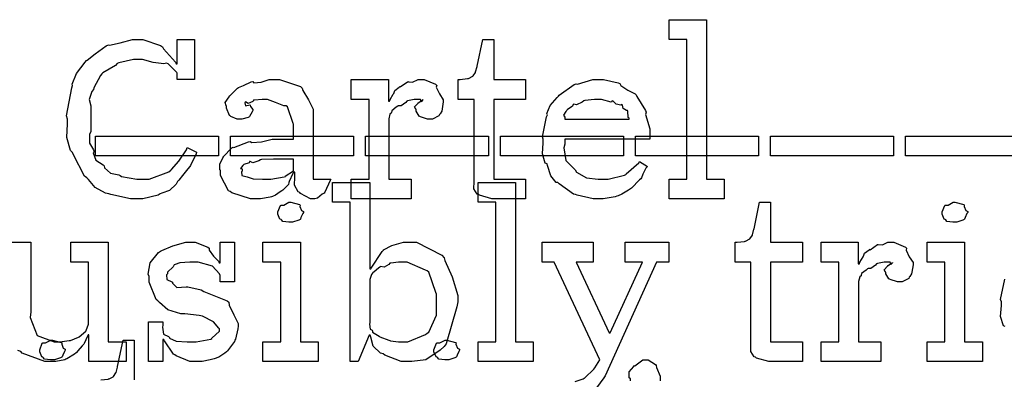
# Model space of a CAD drawing. Extents: x 0 to 8.5, y 0 to 11.
# Tile 64 of 256: x 2.313 to 2.999, y 2.878 to 3.129. Entities that reach past the tile are written whole.
import ezdxf

# ---------------------------------------------------------------- set-up
doc = ezdxf.new("R2010")
doc.units = 0
doc.layers.get('0').update_dxf_attribs({"linetype": 'CONTINUOUS'})

msp = doc.modelspace()

# ---------------------------------------------------------------- linework, layer by layer
at = {"color": 0}
for points in [[(2.76535, 3.01747), (2.77772, 3.01747), (2.77772, 3.11469), (2.76535, 3.11469), (2.76535, 3.12858), (2.79139, 3.12858), (2.79139, 3.01747), (2.80376, 3.01747), (2.80376, 3.00358), (2.76535, 3.00358), (2.76535, 3.01747)], [(2.3954, 3.00358), (2.39035, 3.00358), (2.37674, 3.00667), (2.37522, 3.00726), (2.37294, 3.00765), (2.36578, 3.01156), (2.36106, 3.01714), (2.36003, 3.01833), (2.35829, 3.01953), (2.35064, 3.03424), (2.35004, 3.03592), (2.34847, 3.03728), (2.34592, 3.04639), (2.34657, 3.05599), (2.34657, 3.05914), (2.34586, 3.06142), (2.34944, 3.08111), (2.35004, 3.08279), (2.34967, 3.08371), (2.35281, 3.09115), (2.35878, 3.09901), (2.35981, 3.10015), (2.36019, 3.10026), (2.36578, 3.10476), (2.37349, 3.1104), (2.375, 3.111), (2.37571, 3.11079), (2.38319, 3.11253), (2.39165, 3.11469), (2.39453, 3.11469), (2.39903, 3.11469), (2.41135, 3.11057), (2.41254, 3.10969), (2.41336, 3.10818), (2.42171, 3.09896), (2.4221, 3.09776), (2.42275, 3.09776), (2.42275, 3.11469), (2.4349, 3.11469), (2.4349, 3.08692), (2.42275, 3.08692), (2.42275, 3.09125), (2.42264, 3.09164), (2.41656, 3.09776), (2.41536, 3.09819), (2.41351, 3.09771), (2.40603, 3.09874), (2.39871, 3.10081), (2.39626, 3.10081), (2.39247, 3.10081), (2.38217, 3.09847), (2.38108, 3.09799), (2.37989, 3.09663), (2.3711, 3.09158), (2.37044, 3.09082), (2.36942, 3.08974), (2.3649, 3.08106), (2.36458, 3.07997), (2.36339, 3.07861), (2.36154, 3.07286), (2.36262, 3.06862), (2.36262, 3.06717), (2.36262, 3.05046), (2.36176, 3.04883), (2.36187, 3.04258), (2.36458, 3.03782), (2.36501, 3.03678), (2.36447, 3.03569), (2.36632, 3.03065), (2.37121, 3.02735), (2.37196, 3.02658), (2.37224, 3.02518), (2.37642, 3.0216), (2.38217, 3.02029), (2.38325, 3.01986), (2.38406, 3.01926), (2.39481, 3.01747), (2.39844, 3.01747), (2.40343, 3.01747), (2.41704, 3.02257), (2.4184, 3.02354), (2.41883, 3.02408), (2.42393, 3.02989), (2.42931, 3.03782), (2.4299, 3.03939), (2.43642, 3.03614), (2.43608, 3.03494), (2.43218, 3.02701), (2.43164, 3.02615), (2.43028, 3.02462), (2.4266, 3.01986), (2.42404, 3.0166), (2.42318, 3.01574), (2.42219, 3.01394), (2.41743, 3.00956), (2.41222, 3.00771), (2.41103, 3.00706), (2.40956, 3.00618), (2.39893, 3.00358), (2.3954, 3.00358)], [(2.64497, 3.00358), (2.64193, 3.00358), (2.63336, 3.00612), (2.63282, 3.00663), (2.63178, 3.00689), (2.62939, 3.01058), (2.62956, 3.01579), (2.62956, 3.01747), (2.62956, 3.07303), (2.61849, 3.07303), (2.61849, 3.08692), (2.62001, 3.08692), (2.62001, 3.08692), (2.62511, 3.08746), (2.62543, 3.08757), (2.62576, 3.08763), (2.62869, 3.08914), (2.6289, 3.08931), (2.6289, 3.08931), (2.63053, 3.09185), (2.63064, 3.09212), (2.63064, 3.09212), (2.63163, 3.09586), (2.63172, 3.09625), (2.63564, 3.11469), (2.64324, 3.11469), (2.64324, 3.08692), (2.66536, 3.08692), (2.66536, 3.07303), (2.64324, 3.07303), (2.64324, 3.01747), (2.66536, 3.01747), (2.66536, 3.00358), (2.66439, 3.00358), (2.66217, 3.00358), (2.66146, 3.00358), (2.66021, 3.00358), (2.65739, 3.00358), (2.65647, 3.00358), (2.65506, 3.00358), (2.65186, 3.00358), (2.65082, 3.00358), (2.64936, 3.00358), (2.64606, 3.00358), (2.64497, 3.00358)], [(2.47868, 3.00358), (2.47396, 3.00358), (2.46094, 3.00792), (2.45979, 3.00879), (2.45856, 3.00928), (2.45307, 3.02001), (2.45307, 3.02354), (2.45253, 3.02382), (2.45247, 3.02772), (2.45469, 3.03222), (2.45503, 3.03288), (2.45492, 3.03299), (2.46099, 3.03917), (2.46175, 3.03961), (2.46224, 3.03939), (2.47244, 3.04351), (2.47368, 3.04372), (2.47483, 3.04297), (2.48167, 3.04335), (2.48899, 3.04525), (2.49149, 3.04525), (2.50385, 3.04525), (2.50385, 3.05567), (2.50353, 3.05621), (2.49968, 3.06776), (2.49886, 3.06847), (2.49701, 3.06847), (2.49121, 3.07075), (2.48583, 3.07303), (2.4841, 3.07303), (2.4821, 3.07303), (2.47667, 3.07249), (2.47607, 3.07238), (2.47542, 3.07161), (2.47228, 3.07021), (2.47054, 3.07124), (2.47021, 3.07107), (2.47021, 3.07086), (2.46994, 3.07053), (2.47049, 3.06858), (2.47336, 3.06913), (2.47368, 3.0689), (2.47385, 3.06799), (2.47542, 3.06592), (2.47542, 3.06521), (2.47515, 3.06424), (2.47325, 3.06099), (2.47282, 3.06065), (2.47239, 3.06028), (2.46783, 3.05914), (2.46631, 3.05914), (2.46468, 3.05914), (2.46024, 3.06114), (2.45979, 3.06153), (2.45925, 3.06174), (2.45719, 3.06679), (2.45719, 3.06847), (2.45703, 3.06847), (2.45617, 3.0709), (2.45899, 3.07488), (2.45936, 3.07542), (2.45964, 3.07579), (2.46479, 3.08083), (2.46544, 3.08128), (2.46544, 3.08122), (2.46912, 3.08257), (2.47444, 3.08518), (2.47542, 3.08539), (2.47613, 3.08464), (2.48133, 3.08501), (2.48699, 3.08692), (2.48888, 3.08692), (2.49414, 3.08692), (2.50863, 3.08188), (2.50993, 3.08083), (2.51036, 3.07921), (2.51438, 3.07269), (2.51753, 3.06614), (2.51753, 3.06392), (2.51753, 3.01747), (2.52989, 3.01747), (2.52946, 3.01654), (2.52561, 3.0084), (2.52513, 3.00771), (2.52393, 3.00689), (2.52051, 3.00412), (2.51872, 3.00358), (2.51818, 3.00358), (2.51568, 3.00358), (2.50874, 3.00738), (2.50819, 3.00814), (2.507, 3.00851), (2.50456, 3.01313), (2.50472, 3.01882), (2.50472, 3.02072), (2.50472, 3.02225), (2.50385, 3.02225), (2.50331, 3.02126), (2.50092, 3.01568), (2.5006, 3.01508), (2.50028, 3.01361), (2.49631, 3.00965), (2.49582, 3.00922), (2.49468, 3.00851), (2.49126, 3.00629), (2.48915, 3.00537), (2.48844, 3.0051), (2.48757, 3.00472), (2.4809, 3.00358), (2.47868, 3.00358)], [(2.54411, 3.01747), (2.55647, 3.01747), (2.55647, 3.07303), (2.54411, 3.07303), (2.54411, 3.08692), (2.56993, 3.08692), (2.56993, 3.07172), (2.57081, 3.07172), (2.57081, 3.07172), (2.57113, 3.07292), (2.57329, 3.07671), (2.57362, 3.07715), (2.57362, 3.07715), (2.57433, 3.07915), (2.57753, 3.0816), (2.57796, 3.08192), (2.57824, 3.08165), (2.58328, 3.08518), (2.58382, 3.08539), (2.58382, 3.08529), (2.58675, 3.08501), (2.59056, 3.08692), (2.59185, 3.08692), (2.59478, 3.08692), (2.60281, 3.0835), (2.60357, 3.08279), (2.60331, 3.08143), (2.60542, 3.07676), (2.60813, 3.07269), (2.60813, 3.07129), (2.60792, 3.06967), (2.6071, 3.06472), (2.60596, 3.06293), (2.60553, 3.06239), (2.60508, 3.06158), (2.60053, 3.05914), (2.59901, 3.05914), (2.59722, 3.05914), (2.59229, 3.06076), (2.59185, 3.06108), (2.59136, 3.06125), (2.58925, 3.06489), (2.58925, 3.06608), (2.58897, 3.06608), (2.58811, 3.06771), (2.59033, 3.07021), (2.59056, 3.07042), (2.5905, 3.07042), (2.59044, 3.07042), (2.59347, 3.07254), (2.59381, 3.0726), (2.59381, 3.07281), (2.59369, 3.07243), (2.59272, 3.07129), (2.59224, 3.07303), (2.59207, 3.07303), (2.59147, 3.07303), (2.59011, 3.07303), (2.58968, 3.07303), (2.58794, 3.07303), (2.58328, 3.07194), (2.58274, 3.07172), (2.58197, 3.07081), (2.57872, 3.06862), (2.57682, 3.06858), (2.57644, 3.06825), (2.57536, 3.06749), (2.57226, 3.06494), (2.57206, 3.06381), (2.57189, 3.06347), (2.57096, 3.06278), (2.57015, 3.0594), (2.57015, 3.05826), (2.57015, 3.01747), (2.58578, 3.01747), (2.58578, 3.00358), (2.54411, 3.00358), (2.54411, 3.01747)], [(2.71664, 3.00358), (2.71251, 3.00358), (2.70133, 3.00612), (2.70014, 3.00663), (2.69874, 3.00689), (2.68881, 3.01421), (2.68799, 3.01508), (2.68679, 3.01503), (2.68306, 3.01964), (2.68083, 3.02686), (2.68039, 3.0281), (2.67914, 3.02849), (2.67714, 3.035), (2.67779, 3.04269), (2.67779, 3.04525), (2.67714, 3.04682), (2.68012, 3.06093), (2.68061, 3.06218), (2.68018, 3.06321), (2.68261, 3.06885), (2.68756, 3.07433), (2.68842, 3.07519), (2.68892, 3.07596), (2.69937, 3.08339), (2.70057, 3.08388), (2.70156, 3.0835), (2.71235, 3.08692), (2.71599, 3.08692), (2.71978, 3.08692), (2.73004, 3.08458), (2.73118, 3.0841), (2.73182, 3.08274), (2.73665, 3.07932), (2.74169, 3.07693), (2.74246, 3.07607), (2.74294, 3.07497), (2.74897, 3.06532), (2.7494, 3.06413), (2.74903, 3.06256), (2.75201, 3.05236), (2.75201, 3.04893), (2.75201, 3.04525), (2.69276, 3.04525), (2.69276, 3.04178), (2.69206, 3.03917), (2.69342, 3.03039), (2.69874, 3.02507), (2.69993, 3.02399), (2.70096, 3.02235), (2.70796, 3.01828), (2.7161, 3.01747), (2.71881, 3.01747), (2.72293, 3.01747), (2.73426, 3.02018), (2.73529, 3.02072), (2.73551, 3.02106), (2.74425, 3.02875), (2.74485, 3.02962), (2.75028, 3.02615), (2.74929, 3.02496), (2.74701, 3.02078), (2.74615, 3.01833), (2.74571, 3.01768), (2.74474, 3.01699), (2.73926, 3.01107), (2.73856, 3.01053), (2.73703, 3.0096), (2.73247, 3.00689), (2.72987, 3.00586), (2.729, 3.00553), (2.72781, 3.00504), (2.7194, 3.00358), (2.71664, 3.00358)], [(2.69276, 3.05914), (2.73768, 3.05914), (2.73768, 3.06), (2.73693, 3.06028), (2.7366, 3.06483), (2.73639, 3.06521), (2.73568, 3.06515), (2.73351, 3.06668), (2.73292, 3.06907), (2.73247, 3.06933), (2.73178, 3.06896), (2.72862, 3.06961), (2.7264, 3.07183), (2.72575, 3.07194), (2.72504, 3.07107), (2.71821, 3.07303), (2.71599, 3.07303), (2.71349, 3.07303), (2.70671, 3.07215), (2.706, 3.07194), (2.70492, 3.07107), (2.70096, 3.06928), (2.69906, 3.06961), (2.69862, 3.06933), (2.69808, 3.06819), (2.6945, 3.06565), (2.69428, 3.06521), (2.69353, 3.06461), (2.69185, 3.06196), (2.69276, 3.06049), (2.69276, 3.06), (2.69276, 3.05914)], [(2.36594, 3.04742), (2.45167, 3.04742), (2.45167, 3.03353), (2.36594, 3.03353), (2.36594, 3.04742)], [(2.45996, 3.04742), (2.54568, 3.04742), (2.54568, 3.03353), (2.45996, 3.03353), (2.45996, 3.04742)], [(2.55399, 3.04742), (2.63971, 3.04742), (2.63971, 3.03353), (2.55399, 3.03353), (2.55399, 3.04742)], [(2.64794, 3.04742), (2.73367, 3.04742), (2.73367, 3.03353), (2.64794, 3.03353), (2.64794, 3.04742)], [(2.74197, 3.04742), (2.82769, 3.04742), (2.82769, 3.03353), (2.74197, 3.03353), (2.74197, 3.04742)], [(2.83594, 3.04742), (2.92165, 3.04742), (2.92165, 3.03353), (2.83594, 3.03353), (2.83594, 3.04742)], [(2.92996, 3.04742), (3.01568, 3.04742), (3.01568, 3.03353), (2.92996, 3.03353), (2.92996, 3.04742)], [(2.48454, 3.01747), (2.48796, 3.01747), (2.49724, 3.01893), (2.49821, 3.01921), (2.49815, 3.01938), (2.50385, 3.02317), (2.50385, 3.02442), (2.50385, 3.03136), (2.493, 3.03136), (2.48996, 3.03136), (2.48167, 3.03103), (2.48085, 3.03093), (2.47976, 3.03006), (2.47547, 3.02869), (2.47368, 3.02979), (2.47325, 3.02962), (2.47287, 3.02881), (2.46935, 3.02767), (2.46912, 3.02746), (2.46853, 3.02686), (2.46696, 3.02479), (2.46804, 3.02453), (2.46804, 3.02442), (2.46804, 3.02289), (2.46767, 3.02246), (2.46793, 3.01986), (2.47163, 3.01904), (2.47239, 3.01878), (2.47239, 3.01878), (2.47586, 3.01764), (2.48236, 3.01747), (2.48454, 3.01747)], [(2.58306, 2.89014), (2.57889, 2.89014), (2.56739, 2.89469), (2.56635, 2.89556), (2.5644, 2.896), (2.5594, 2.90088), (2.55767, 2.90733), (2.55724, 2.90858), (2.55658, 2.90858), (2.54878, 2.89014), (2.54335, 2.89014), (2.54335, 3.00125), (2.53097, 3.00125), (2.53097, 3.01514), (2.55701, 3.01514), (2.55701, 2.95481), (2.55767, 2.95481), (2.55789, 2.95535), (2.56554, 2.96696), (2.56657, 2.96783), (2.56662, 2.9681), (2.57232, 2.97103), (2.58035, 2.97347), (2.58306, 2.97347), (2.58946, 2.97347), (2.60704, 2.96446), (2.60867, 2.96263), (2.60921, 2.96061), (2.61426, 2.94922), (2.61822, 2.93619), (2.61822, 2.93181), (2.61751, 2.92844), (2.61025, 2.90261), (2.60867, 2.90076), (2.60601, 2.89811), (2.59592, 2.8915), (2.58626, 2.89014), (2.58306, 2.89014)], [(2.63238, 2.90403), (2.64475, 2.90403), (2.64475, 3.00125), (2.63238, 3.00125), (2.63238, 3.01514), (2.65842, 3.01514), (2.65842, 2.90403), (2.67079, 2.90403), (2.67079, 2.89014), (2.63238, 2.89014), (2.63238, 2.90403)], [(2.5019, 2.98736), (2.50049, 2.98736), (2.49631, 2.98785), (2.4955, 2.98904), (2.49517, 2.98931), (2.49442, 2.98947), (2.493, 2.99294), (2.493, 2.99408), (2.493, 2.99451), (2.493, 2.99451), (2.49479, 2.99897), (2.49517, 2.99929), (2.49517, 2.99929), (2.49713, 2.99929), (2.50071, 3.00125), (2.5019, 3.00125), (2.5019, 3.00125), (2.50803, 2.99963), (2.5084, 2.99929), (2.50831, 2.99843), (2.50939, 2.99561), (2.51079, 2.99479), (2.51079, 2.99451), (2.51079, 2.99408), (2.51025, 2.99333), (2.50906, 2.99067), (2.50863, 2.98953), (2.5084, 2.98931), (2.50749, 2.98882), (2.50325, 2.98736), (2.5019, 2.98736)], [(2.83778, 2.89014), (2.83475, 2.89014), (2.82617, 2.89268), (2.82563, 2.89318), (2.8246, 2.89344), (2.82221, 2.89714), (2.82238, 2.90235), (2.82238, 2.90403), (2.82238, 2.95958), (2.81131, 2.95958), (2.81131, 2.97347), (2.81282, 2.97347), (2.81282, 2.97347), (2.81793, 2.97401), (2.81825, 2.97412), (2.81858, 2.97418), (2.8215, 2.97569), (2.82172, 2.97586), (2.82172, 2.97586), (2.82335, 2.9784), (2.82346, 2.97868), (2.82346, 2.97868), (2.82443, 2.98242), (2.82454, 2.98281), (2.82844, 3.00125), (2.83604, 3.00125), (2.83604, 2.97347), (2.85818, 2.97347), (2.85818, 2.95958), (2.83604, 2.95958), (2.83604, 2.90403), (2.85818, 2.90403), (2.85818, 2.89014), (2.85721, 2.89014), (2.85499, 2.89014), (2.85428, 2.89014), (2.85303, 2.89014), (2.85021, 2.89014), (2.84928, 2.89014), (2.84787, 2.89014), (2.84467, 2.89014), (2.84364, 2.89014), (2.84218, 2.89014), (2.83886, 2.89014), (2.83778, 2.89014)], [(2.96442, 2.98736), (2.963, 2.98736), (2.95882, 2.98785), (2.95801, 2.98904), (2.95768, 2.98931), (2.95692, 2.98947), (2.95551, 2.99294), (2.95551, 2.99408), (2.95551, 2.99451), (2.95551, 2.99451), (2.95731, 2.99897), (2.95768, 2.99929), (2.95768, 2.99929), (2.95964, 2.99929), (2.96322, 3.00125), (2.96442, 3.00125), (2.96442, 3.00125), (2.97054, 2.99963), (2.97092, 2.99929), (2.97081, 2.99843), (2.9719, 2.99561), (2.97331, 2.99479), (2.97331, 2.99451), (2.97331, 2.99408), (2.97276, 2.99333), (2.97157, 2.99067), (2.97114, 2.98953), (2.97092, 2.98931), (2.97, 2.98882), (2.96576, 2.98736), (2.96442, 2.98736)], [(2.43511, 2.89014), (2.43164, 2.89014), (2.42219, 2.89415), (2.42122, 2.89492), (2.42025, 2.89535), (2.41396, 2.90457), (2.41363, 2.90554), (2.41297, 2.90554), (2.41297, 2.89014), (2.403, 2.89014), (2.403, 2.91792), (2.41297, 2.91792), (2.41297, 2.91553), (2.41254, 2.91417), (2.41331, 2.9094), (2.41678, 2.90761), (2.41754, 2.90707), (2.41743, 2.90662), (2.42215, 2.9044), (2.42974, 2.90403), (2.43229, 2.90403), (2.43599, 2.90403), (2.44618, 2.90588), (2.44706, 2.90619), (2.44689, 2.90642), (2.45226, 2.91129), (2.45226, 2.91292), (2.45193, 2.91342), (2.44824, 2.91786), (2.44049, 2.92193), (2.43815, 2.92225), (2.42817, 2.92356), (2.42546, 2.92356), (2.41635, 2.92638), (2.41054, 2.93143), (2.4095, 2.93246), (2.40826, 2.93349), (2.40343, 2.94558), (2.40343, 2.9496), (2.40256, 2.95117), (2.40408, 2.95915), (2.40994, 2.96615), (2.41124, 2.96718), (2.41217, 2.96761), (2.41976, 2.97097), (2.42899, 2.97347), (2.43207, 2.97347), (2.43533, 2.97347), (2.44422, 2.97006), (2.4451, 2.96935), (2.4451, 2.96793), (2.44808, 2.96365), (2.45171, 2.96024), (2.45204, 2.95915), (2.45269, 2.95915), (2.45269, 2.97347), (2.46268, 2.97347), (2.46268, 2.94569), (2.45269, 2.94569), (2.45269, 2.95025), (2.45231, 2.95144), (2.44749, 2.95671), (2.43739, 2.95958), (2.43403, 2.95958), (2.43169, 2.95958), (2.42481, 2.9591), (2.42156, 2.95796), (2.42079, 2.95763), (2.41997, 2.95632), (2.41601, 2.95258), (2.41601, 2.95133), (2.41553, 2.95068), (2.41575, 2.94743), (2.41906, 2.9459), (2.41971, 2.94547), (2.41949, 2.94482), (2.42269, 2.94174), (2.42919, 2.94239), (2.43033, 2.94222), (2.43967, 2.94026), (2.44135, 2.93913), (2.45768, 2.93261), (2.45876, 2.93158), (2.45899, 2.92947), (2.46235, 2.92269), (2.46528, 2.91683), (2.46528, 2.91488), (2.465, 2.91314), (2.46343, 2.90588), (2.46311, 2.90511), (2.46272, 2.90429), (2.4579, 2.89768), (2.45725, 2.89708), (2.45594, 2.89606), (2.45176, 2.89328), (2.44862, 2.89219), (2.44769, 2.89187), (2.44581, 2.8915), (2.44015, 2.89035), (2.43636, 2.89014), (2.43511, 2.89014)], [(2.48258, 2.90403), (2.49496, 2.90403), (2.49496, 2.95958), (2.48258, 2.95958), (2.48258, 2.97347), (2.50863, 2.97347), (2.50863, 2.90403), (2.521, 2.90403), (2.521, 2.89014), (2.48258, 2.89014), (2.48258, 2.90403)], [(2.87125, 2.90403), (2.88363, 2.90403), (2.88363, 2.95958), (2.87125, 2.95958), (2.87125, 2.97347), (2.89708, 2.97347), (2.89708, 2.95828), (2.89794, 2.95828), (2.89794, 2.95828), (2.89828, 2.95947), (2.90044, 2.96326), (2.90076, 2.96371), (2.90076, 2.96371), (2.90147, 2.96571), (2.90468, 2.96815), (2.90511, 2.96847), (2.90539, 2.96821), (2.91043, 2.97174), (2.91097, 2.97194), (2.91097, 2.97185), (2.9139, 2.97157), (2.91769, 2.97347), (2.919, 2.97347), (2.92193, 2.97347), (2.92996, 2.97006), (2.93072, 2.96935), (2.93044, 2.96799), (2.93257, 2.96332), (2.93528, 2.95925), (2.93528, 2.95785), (2.93506, 2.95622), (2.93425, 2.95128), (2.93311, 2.94949), (2.93267, 2.94894), (2.93224, 2.94814), (2.92768, 2.94569), (2.92617, 2.94569), (2.92437, 2.94569), (2.91943, 2.94732), (2.919, 2.94764), (2.91851, 2.94781), (2.91639, 2.95144), (2.91639, 2.95264), (2.91613, 2.95264), (2.91525, 2.95426), (2.91749, 2.95676), (2.91769, 2.95697), (2.91764, 2.95697), (2.91758, 2.95697), (2.92063, 2.9591), (2.92096, 2.95915), (2.92096, 2.95936), (2.92085, 2.95899), (2.91986, 2.95785), (2.91938, 2.95958), (2.91922, 2.95958), (2.91863, 2.95958), (2.91726, 2.95958), (2.91683, 2.95958), (2.9151, 2.95958), (2.91043, 2.9585), (2.90989, 2.95828), (2.90913, 2.95736), (2.90588, 2.95518), (2.90397, 2.95514), (2.9036, 2.95481), (2.9025, 2.95404), (2.89942, 2.9515), (2.89919, 2.95036), (2.89903, 2.95003), (2.89811, 2.94933), (2.89729, 2.94596), (2.89729, 2.94482), (2.89729, 2.90403), (2.91292, 2.90403), (2.91292, 2.89014), (2.87125, 2.89014), (2.87125, 2.90403)], [(2.9451, 2.90403), (2.95747, 2.90403), (2.95747, 2.95958), (2.9451, 2.95958), (2.9451, 2.97347), (2.97114, 2.97347), (2.97114, 2.90403), (2.98351, 2.90403), (2.98351, 2.89014), (2.9451, 2.89014), (2.9451, 2.90403)], [(2.57894, 2.90403), (2.58344, 2.90403), (2.59586, 2.90913), (2.59694, 2.9101), (2.59799, 2.91064), (2.60346, 2.92247), (2.60346, 2.92638), (2.60346, 2.93722), (2.60286, 2.93847), (2.59804, 2.95253), (2.59694, 2.9535), (2.59581, 2.95389), (2.58311, 2.95958), (2.57894, 2.95958), (2.57693, 2.95958), (2.57156, 2.95888), (2.5709, 2.95871), (2.57026, 2.95779), (2.56689, 2.956), (2.56446, 2.95643), (2.56396, 2.95611), (2.56299, 2.95529), (2.56, 2.95285), (2.55919, 2.9521), (2.55897, 2.95176), (2.55826, 2.9509), (2.55701, 2.94732), (2.55701, 2.94613), (2.55701, 2.91749), (2.55686, 2.91635), (2.55718, 2.91271), (2.55865, 2.912), (2.55897, 2.91162), (2.55892, 2.91064), (2.56342, 2.90782), (2.56396, 2.9075), (2.56396, 2.9075), (2.57026, 2.90506), (2.5709, 2.90489), (2.5714, 2.90468), (2.57704, 2.90403), (2.57894, 2.90403)], [(2.33604, 2.89133), (2.33464, 2.89133), (2.33046, 2.89182), (2.32964, 2.89301), (2.32932, 2.89328), (2.32856, 2.89344), (2.32715, 2.89692), (2.32715, 2.89806), (2.32715, 2.89849), (2.32715, 2.89849), (2.32894, 2.90294), (2.32932, 2.90326), (2.32932, 2.90326), (2.33128, 2.90326), (2.33485, 2.90522), (2.33604, 2.90522), (2.33604, 2.90522), (2.34218, 2.9036), (2.34256, 2.90326), (2.34244, 2.9024), (2.34353, 2.89958), (2.34494, 2.89876), (2.34494, 2.89849), (2.34494, 2.89806), (2.3444, 2.89729), (2.34321, 2.89464), (2.34278, 2.8935), (2.34256, 2.89328), (2.34164, 2.89279), (2.3374, 2.89133), (2.33604, 2.89133)], [(2.61057, 2.89133), (2.60915, 2.89133), (2.60499, 2.89182), (2.60417, 2.89301), (2.60385, 2.89328), (2.60308, 2.89344), (2.60167, 2.89692), (2.60167, 2.89806), (2.60167, 2.89849), (2.60167, 2.89849), (2.60346, 2.90294), (2.60385, 2.90326), (2.60385, 2.90326), (2.60579, 2.90326), (2.60938, 2.90522), (2.61057, 2.90522), (2.61057, 2.90522), (2.61669, 2.9036), (2.61708, 2.90326), (2.61697, 2.9024), (2.61806, 2.89958), (2.61947, 2.89876), (2.61947, 2.89849), (2.61947, 2.89806), (2.61893, 2.89729), (2.61774, 2.89464), (2.61729, 2.8935), (2.61708, 2.89328), (2.61615, 2.89279), (2.61193, 2.89133), (2.61057, 2.89133)]]:
    msp.add_lwpolyline(points, close=True, dxfattribs=at)
for points in [[(2.29482, 2.97347), (2.32086, 2.97347), (2.32086, 2.92486), (2.32058, 2.92085), (2.32547, 2.90836), (2.33712, 2.90403), (2.34104, 2.90403), (2.34104, 2.90403), (2.3476, 2.90479), (2.34819, 2.90489), (2.34858, 2.905), (2.35422, 2.90722), (2.35471, 2.9075), (2.35471, 2.9075), (2.35915, 2.9114), (2.35949, 2.91183), (2.35949, 2.91183), (2.36122, 2.91639), (2.36122, 2.91792), (2.36122, 2.95958), (2.34885, 2.95958), (2.34885, 2.97347), (2.37489, 2.97347), (2.37489, 2.90403), (2.38726, 2.90403), (2.38726, 2.89014), (2.36143, 2.89014), (2.36143, 2.90881), (2.36079, 2.90881), (2.36051, 2.90793), (2.35807, 2.90289), (2.35775, 2.90229), (2.35672, 2.90121), (2.35379, 2.89762), (2.35286, 2.89654), (2.35254, 2.89621), (2.3514, 2.89529), (2.34603, 2.89219), (2.34538, 2.89187), (2.34467, 2.89144), (2.33832, 2.89014), (2.33626, 2.89014), (2.33626, 2.89014), (2.33068, 2.89014), (2.315, 2.89611), (2.31392, 2.89729), (2.3119, 2.89794)], [(2.69988, 2.87625), (2.70551, 2.87825), (2.70622, 2.87864), (2.70671, 2.87879), (2.71306, 2.88499), (2.7136, 2.88579), (2.71707, 2.89144), (2.68539, 2.95958), (2.67692, 2.95958), (2.67692, 2.97347), (2.71251, 2.97347), (2.71251, 2.95958), (2.70057, 2.95958), (2.72358, 2.91032), (2.72424, 2.91032), (2.74681, 2.95958), (2.73486, 2.95958), (2.73486, 2.97347), (2.76525, 2.97347), (2.76525, 2.95958), (2.75657, 2.95958), (2.72076, 2.88037), (2.71994, 2.87875), (2.7124, 2.86843)], [(2.99951, 2.91465), (2.99826, 2.91504), (2.99625, 2.92156), (2.9969, 2.92925), (2.9969, 2.93181), (2.99625, 2.93343), (2.99924, 2.94769)], [(2.36968, 2.87744), (2.37478, 2.87799), (2.37511, 2.8781), (2.37543, 2.87815), (2.37836, 2.87967), (2.37858, 2.87983), (2.37858, 2.87983), (2.38021, 2.88238), (2.38032, 2.88265), (2.38032, 2.88265), (2.38129, 2.88639), (2.3814, 2.88678), (2.38531, 2.90522), (2.3929, 2.90522), (2.3929, 2.87744)], [(2.73844, 2.87679), (2.73844, 2.8781), (2.73768, 2.87875), (2.73762, 2.88308), (2.74078, 2.88678), (2.74126, 2.88743), (2.74164, 2.88726), (2.74701, 2.89133), (2.74886, 2.89133), (2.75076, 2.89133), (2.75597, 2.88807), (2.75646, 2.88743), (2.75672, 2.88596), (2.75928, 2.8801), (2.75928, 2.8781), (2.75928, 2.87679)]]:
    msp.add_lwpolyline(points, dxfattribs=at)

doc.saveas('drawing.dxf')
